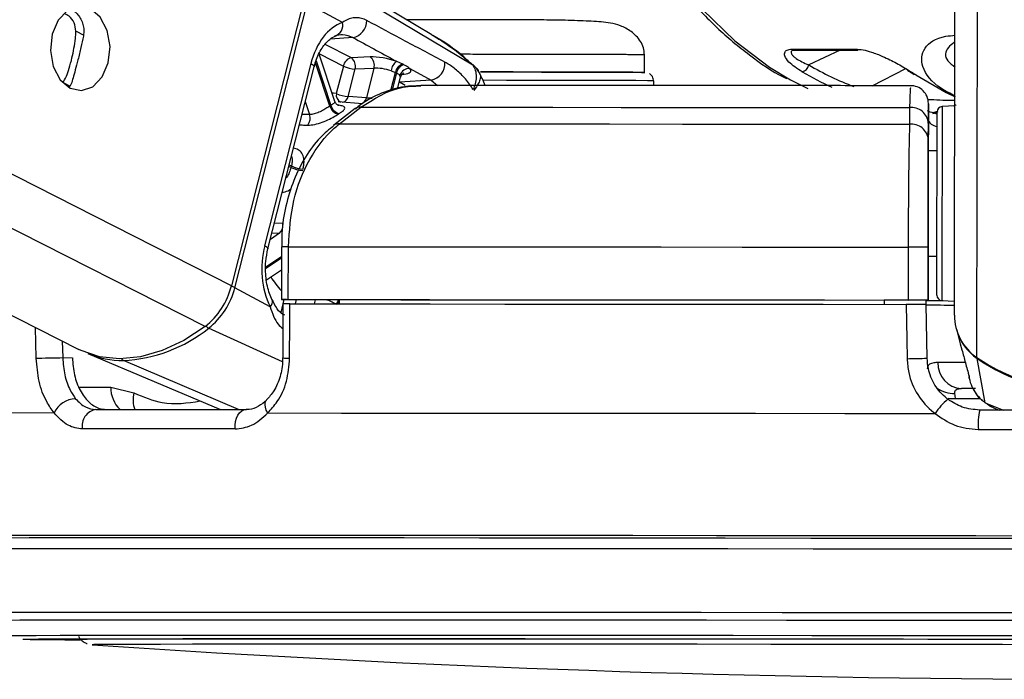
# Model space of a CAD drawing. Header units: millimetres. Extents: x 20 to 22981, y 40 to 19992.
# Tile 5 of 120: x 3929 to 4041, y 6405 to 6480. Entities that reach past the tile are written whole.
import ezdxf

# ---------------------------------------------------------------- set-up
doc = ezdxf.new("R2010")
doc.units = ezdxf.units.MM
doc.header["$LTSCALE"] = 2

msp = doc.modelspace()

# ---------------------------------------------------------------- linework, layer by layer
at = {"color": 7, "linetype": 'Continuous', "lineweight": 25}
for p, q in [((3601.16, 6612.47), (3935.31, 6442.67)), ((4034.91, 6446.56), (4035.12, 6603.46)), ((3975.48, 6478.42), (3958.04, 6488.88)), ((3980.12, 6474.99), (3960.65, 6486.62)), ((3960.89, 6482.22), (3952.68, 6449.9)), ((3953.07, 6449.68), (3961.29, 6482.01)), ((3965.3, 6479.85), (3961.29, 6482.01)), ((4016.54, 6476.81), (4023.67, 6476.81)), ((4016.8, 6476.7), (4016.83, 6476.7)), ((4016.82, 6476.71), (4023.95, 6476.71)), ((3964.46, 6470.84), (3962.66, 6476.24)), ((3968.46, 6475.92), (3966.32, 6475.83)), ((3999.65, 6474.17), (3999.65, 6476.16)), ((3961.73, 6475.17), (3956.46, 6454.46)), ((3956.83, 6454.1), (3962.09, 6474.8)), ((3965.41, 6474.89), (3964.61, 6471.76)), ((3965.95, 6471.42), (3966.74, 6474.55)), ((3966.74, 6474.55), (3968.89, 6474.64)), ((3968.89, 6474.64), (3968.03, 6471.26)), ((3970.84, 6474.36), (3971.33, 6474.17)), ((3972.17, 6475.1), (3971.48, 6475.42)), ((3972.98, 6474.6), (3975.38, 6473.29)), ((3971.58, 6472.31), (3971.91, 6473.61)), ((3975.38, 6473.29), (3971.79, 6473.04)), ((4000.72, 6472.68), (4000.7, 6473.22)), ((4030.53, 6473.89), (4033.95, 6471.87)), ((3968.03, 6471.26), (3965.95, 6471.42)), ((4033.95, 6471.87), (4034.97, 6471.4)), ((3966.77, 6470.04), (3964.32, 6468.15)), ((3967.6, 6470.6), (3964.82, 6470.81)), ((3964.96, 6468.32), (3967.41, 6470.21)), ((4029.8, 6470.16), (4029.8, 6468.27)), ((4031.94, 6470.42), (4031.94, 6468.81)), ((4034.94, 6470.35), (4033.51, 6470.28)), ((4031.94, 6468.81), (4031.93, 6465.25)), ((4032.95, 6469.73), (4032.45, 6469.57)), ((4032.45, 6469.57), (4032.94, 6469.57)), ((4031.93, 6466.51), (4031.94, 6468.41)), ((4032.93, 6465.25), (4031.93, 6465.25)), ((4031.93, 6465.25), (4031.93, 6465.25)), ((4031.92, 6459.36), (4031.91, 6448.26)), ((3958.37, 6454.33), (3958.36, 6448.33)), ((3958.37, 6454.33), (3958.37, 6454.33)), ((3959.15, 6448.34), (3959.16, 6454.34)), ((4029.65, 6454.28), (4029.64, 6448.28)), ((4031.91, 6448.27), (4031.92, 6454.27)), ((4031.92, 6453.25), (4031.91, 6448.23)), ((4031.91, 6448.24), (4031.92, 6453.25)), ((4031.92, 6453.25), (4032.92, 6453.25)), ((3956.66, 6450.58), (3958.36, 6451.71)), ((3957.08, 6447.52), (3953.07, 6449.68)), ((3958.53, 6447.83), (3958.51, 6441.7)), ((3964.94, 6448.32), (3958.95, 6448.33)), ((3964.94, 6448.33), (3964.95, 6447.83)), ((4026.91, 6448.28), (4026.91, 6448.26)), ((4026.91, 6448.28), (4026.91, 6447.78)), ((4031.91, 6448.26), (4026.91, 6448.26)), ((4026.91, 6448.26), (4026.91, 6447.78)), ((4031.7, 6447.76), (4031.69, 6448.26)), ((4031.69, 6448.24), (4031.91, 6448.24)), ((4031.8, 6441.67), (4031.7, 6447.77)), ((4031.91, 6448.27), (4031.91, 6448.26)), ((4031.91, 6448.24), (4031.91, 6448.23)), ((4033.48, 6448.22), (4034.91, 6448.14)), ((4035.13, 6444.97), (4035.56, 6443.29)), ((4035.57, 6443.29), (4035.76, 6442.61)), ((3936.35, 6442.2), (3951.42, 6435.83)), ((3933.49, 6441.73), (3934.59, 6441.72)), ((4038.4, 6436.6), (4037.49, 6441.63)), ((4036.47, 6439.92), (4036.49, 6439.86)), ((4036.55, 6439.52), (4036.65, 6439.15)), ((3938.97, 6438.36), (3941.6, 6437.72)), ((4035.03, 6437.08), (4034.96, 6437.67)), ((4037.3, 6438.22), (4035.7, 6438.22)), ((4038.63, 6436.49), (4039.04, 6436.18)), ((3936.84, 6409.08), (3936.87, 6409.08))]:
    msp.add_line(p, q, dxfattribs=at)
at = {"color": 8, "linetype": 'Continuous', "lineweight": 25}
for p, q in [((3949.68, 6445.26), (3620.64, 6612.47)), ((3952.68, 6449.9), (3632.75, 6612.47)), ((4037.47, 6441.74), (4037.67, 6587.84)), ((3935.92, 6478.37), (3934.99, 6478.85)), ((3966.5, 6478.13), (3963.93, 6477.95)), ((3966.32, 6475.83), (3963.34, 6477.34)), ((4021.9, 6476.71), (4018.34, 6475.01)), ((3962.3, 6475.47), (3963.99, 6470.4)), ((3962.68, 6476.27), (3965.41, 6474.89)), ((3963.87, 6470.33), (3962.23, 6475.24)), ((3980.08, 6475.03), (3980.12, 6474.99)), ((4025.54, 6472.65), (4029.37, 6474.6)), ((3970.8, 6472.09), (3971.33, 6474.17)), ((3971.45, 6474.11), (3970.95, 6472.13)), ((3972.1, 6473.94), (3972.31, 6473.96)), ((3975.38, 6473.29), (3976.11, 6472.69)), ((3934.31, 6472.59), (3933.5, 6473)), ((3971.76, 6473.04), (3971.79, 6473.04)), ((3971.79, 6473.04), (3971.77, 6473.06)), ((3961.08, 6470.84), (3961.57, 6469.38)), ((3961.57, 6469.38), (3960.72, 6469.39)), ((4032.44, 6469.49), (4033.04, 6469.71)), ((3959.45, 6463.35), (3959.21, 6463.47)), ((3959.26, 6463.64), (3959.5, 6463.52)), ((3958.53, 6456.98), (3957.57, 6457.02)), ((3958.14, 6455.87), (3957.11, 6455.18)), ((3957.29, 6455.91), (3958.14, 6455.87)), ((3956.6, 6452.05), (3958.37, 6453.23)), ((3958.37, 6453.03), (3956.6, 6451.85)), ((3958.66, 6448.33), (3958.29, 6446.86)), ((3959.95, 6447.84), (3960.08, 6448.33)), ((3962.2, 6448.32), (3962.08, 6447.83)), ((3930.49, 6441.66), (3930.41, 6445.16)), ((3958.48, 6441.26), (3950.09, 6445.07)), ((3933.45, 6443.61), (3933.49, 6441.73)), ((3953.47, 6435.83), (3940.39, 6441.41)), ((3935.35, 6438.37), (3938.97, 6438.36)), ((4035.03, 6437.08), (4037.83, 6437.07)), ((4038.4, 6436.6), (4040.48, 6435.76)), ((4039.08, 6436.26), (4038.4, 6436.6)), ((3948.19, 6421.51), (3947.08, 6421.51)), ((3949.4, 6421.51), (3948.19, 6421.51)), ((3928.97, 6409.71), (3928.97, 6409.72)), ((3936.84, 6409.08), (3936.84, 6409.08))]:
    msp.add_line(p, q, dxfattribs=at)
at = {"color": 8, "linetype": 'Continuous', "lineweight": 25, "flags": 128}
for points in [[(3991.29, 6518.19), (3992.04, 6512.47), (3993.32, 6506.44), (3995.08, 6500.65), (3997.28, 6495.18), (3999.9, 6490.09), (4002.91, 6485.45), (4006.27, 6481.32), (4009.94, 6477.74), (4013.87, 6474.77), (4016.27, 6473.33)], [(3961.73, 6475.17), (3961.89, 6475.07), (3962.01, 6474.98), (3962.08, 6474.89), (3962.09, 6474.81), (3962.09, 6474.8)], [(4000.7, 6473.22), (4000.64, 6473.22), (4000.01, 6473.22), (3998.68, 6473.23), (3996.7, 6473.24), (3994.13, 6473.24), (3991.08, 6473.25), (3987.65, 6473.26), (3983.97, 6473.26), (3981.29, 6473.27)], [(3972.45, 6472.67), (3972.25, 6472.79), (3971.79, 6473.04)], [(3964.61, 6471.76), (3964.29, 6471.8), (3964.14, 6471.81)], [(4033.51, 6470.28), (4033.51, 6470.26), (4033.51, 6469.73), (4033.5, 6468.49), (4033.5, 6466.61), (4033.5, 6464.24), (4033.5, 6461.52)], [(4032.94, 6469.41), (4032.92, 6469.42), (4032.73, 6469.49)], [(4033.5, 6461.52), (4033.49, 6458.65), (4033.49, 6455.82), (4033.48, 6453.22), (4033.48, 6451.04), (4033.48, 6449.41), (4033.48, 6448.45), (4033.48, 6448.22)], [(3956.46, 6454.46), (3956.63, 6454.36), (3956.75, 6454.27), (3956.81, 6454.18), (3956.83, 6454.11), (3956.83, 6454.09)], [(3957.08, 6447.52), (3957.23, 6447.7), (3957.32, 6447.88), (3957.37, 6448.04), (3957.36, 6448.18), (3957.34, 6448.26)], [(4036.09, 6441.16), (4034.99, 6441.16), (4033.89, 6441.17), (4033.01, 6441.17)], [(4037.51, 6441.71), (4037.49, 6441.66), (4037.49, 6441.63)], [(3956.83, 6435.44), (3956.65, 6435.76), (3956.54, 6436.08), (3956.5, 6436.37), (3956.52, 6436.62), (3956.61, 6436.82), (3956.68, 6436.91)], [(4034.2, 6437.13), (4034.42, 6437.09), (4035.03, 6437.08)], [(3919.33, 6412.72), (3919.46, 6412.73), (3920.27, 6412.74), (3921.78, 6412.75), (3923.98, 6412.76), (3926.88, 6412.77), (3930.45, 6412.78), (3934.67, 6412.78), (3939.52, 6412.79), (3944.97, 6412.79), (3950.99, 6412.79), (3957.56, 6412.79)], [(3957.56, 6412.79), (3964.63, 6412.79), (3972.16, 6412.79), (3980.12, 6412.79), (3988.46, 6412.78), (3997.14, 6412.78), (4006.1, 6412.77), (4015.3, 6412.76), (4024.69, 6412.75), (4034.22, 6412.74), (4043.83, 6412.73)], [(3921.16, 6411.85), (3921.3, 6411.86), (3922.09, 6411.87), (3923.58, 6411.88), (3925.75, 6411.89), (3928.61, 6411.9), (3932.13, 6411.9), (3936.29, 6411.91), (3941.07, 6411.91), (3946.44, 6411.92), (3952.38, 6411.92), (3958.86, 6411.92)], [(3958.86, 6411.92), (3965.83, 6411.92), (3973.25, 6411.92), (3981.1, 6411.91), (3989.32, 6411.91), (3997.88, 6411.9), (4006.71, 6411.9), (4015.79, 6411.89), (4025.04, 6411.88), (4034.44, 6411.87), (4043.92, 6411.86)], [(3926.49, 6410.11), (3926.54, 6410.12), (3927.15, 6410.13), (3928.47, 6410.14), (3930.49, 6410.15), (3933.19, 6410.16), (3936.56, 6410.16), (3940.58, 6410.17), (3945.22, 6410.17), (3950.46, 6410.18), (3956.27, 6410.18), (3962.62, 6410.18)], [(3962.62, 6410.18), (3969.47, 6410.18), (3976.78, 6410.18), (3984.5, 6410.17), (3992.6, 6410.17), (4001.03, 6410.16), (4009.74, 6410.16), (4018.68, 6410.15), (4027.8, 6410.14), (4037.04, 6410.13), (4046.36, 6410.12)]]:
    msp.add_lwpolyline(points, dxfattribs=at)
at = {"color": 7, "linetype": 'Continuous', "lineweight": 25, "flags": 128}
for points in [[(3936.64, 6481.4), (3935.33, 6481.67), (3934.04, 6481.22), (3932.98, 6480.11), (3932.29, 6478.5), (3932.1, 6476.65), (3932.42, 6474.83), (3933.21, 6473.33), (3934.34, 6472.36), (3935.65, 6472.09), (3936.93, 6472.54), (3938, 6473.65), (3938.68, 6475.26), (3938.88, 6477.11), (3938.56, 6478.93), (3937.77, 6480.43), (3936.64, 6481.4)], [(3972.29, 6475.04), (3972.26, 6475.06), (3972.17, 6475.1)], [(3971.33, 6474.17), (3971.42, 6474.12), (3971.45, 6474.11)], [(3981, 6474.22), (3984.36, 6474.21), (3987.94, 6474.2), (3991.23, 6474.2), (3994.12, 6474.19), (3996.49, 6474.18), (3998.25, 6474.18), (3999.33, 6474.17), (3999.7, 6474.16)], [(3999.56, 6474.17), (3999.35, 6474.17), (3998.34, 6474.18), (3996.64, 6474.18), (3994.34, 6474.19), (3991.5, 6474.2), (3988.25, 6474.2), (3984.71, 6474.21), (3981.01, 6474.22), (3981.01, 6474.22)], [(4016.27, 6473.33), (4018, 6472.45), (4018.24, 6472.34)], [(4030.53, 6473.89), (4030.42, 6473.91), (4030.34, 6473.94)], [(3967.41, 6470.21), (3974.41, 6470.21), (3981.69, 6470.2), (3989.23, 6470.2), (3997, 6470.19), (4004.98, 6470.18), (4013.12, 6470.18), (4021.41, 6470.17), (4029.8, 6470.16)], [(4032.93, 6461.4), (4032.93, 6463.97), (4032.93, 6466.21), (4032.94, 6467.98), (4032.94, 6469.16), (4032.94, 6469.66), (4032.94, 6469.68)], [(3964.96, 6468.32), (3972.22, 6468.32), (3979.78, 6468.31), (3987.61, 6468.31), (3995.69, 6468.3), (4003.98, 6468.29), (4012.45, 6468.29), (4021.07, 6468.28), (4029.8, 6468.27)], [(4032.93, 6465.25), (4032.93, 6465.57), (4032.93, 6465.85)], [(4031.93, 6465.25), (4031.93, 6465.14), (4031.93, 6464.81), (4031.93, 6464.26), (4031.93, 6463.53), (4031.93, 6462.64), (4031.93, 6461.63), (4031.93, 6460.52), (4031.92, 6459.36)], [(4032.91, 6448.82), (4032.91, 6449.04), (4032.91, 6449.94), (4032.91, 6451.48), (4032.92, 6453.55), (4032.92, 6456.01), (4032.92, 6458.68), (4032.93, 6461.4)], [(3959.16, 6454.34), (3967.02, 6454.33), (3975.22, 6454.33), (3983.73, 6454.32), (3992.51, 6454.32), (4001.54, 6454.31), (4010.76, 6454.3), (4020.14, 6454.29), (4029.65, 6454.28)], [(4032.91, 6452.65), (4032.92, 6452.79), (4032.92, 6453.25)], [(3958.95, 6448.33), (3958.68, 6448.33), (3958.49, 6448.33), (3958.38, 6448.33), (3958.36, 6448.33), (3958.44, 6448.34), (3958.6, 6448.34), (3958.84, 6448.34), (3959.15, 6448.34)], [(3959.15, 6448.34), (3967.01, 6448.33), (3975.21, 6448.33), (3983.72, 6448.32), (3992.51, 6448.32), (4001.53, 6448.31), (4010.75, 6448.3), (4020.13, 6448.29), (4029.64, 6448.28)], [(3959.3, 6441.66), (3959.31, 6445.66), (3959.32, 6447.84)], [(3959.32, 6447.84), (3967.14, 6447.83), (3975.3, 6447.83), (3983.77, 6447.82), (3992.51, 6447.82), (4001.48, 6447.81), (4010.64, 6447.8), (4019.97, 6447.79), (4029.42, 6447.78)], [(3964.94, 6448.33), (3971.94, 6448.32), (3979.2, 6448.32), (3986.7, 6448.31), (3994.42, 6448.31), (4002.33, 6448.3), (4010.4, 6448.29), (4018.6, 6448.29), (4026.91, 6448.28)], [(4029.42, 6447.78), (4029.49, 6443.78), (4029.53, 6441.61)], [(4031.69, 6448.21), (4032.21, 6448.21), (4033.61, 6448.21)], [(3949.68, 6445.26), (3947.27, 6443.68), (3944.8, 6442.53), (3942.35, 6441.83), (3939.96, 6441.59), (3937.69, 6441.83), (3935.59, 6442.53), (3935.31, 6442.67)], [(3930.49, 6441.66), (3930.78, 6441.67), (3931.13, 6441.68), (3931.52, 6441.69), (3931.94, 6441.69), (3932.37, 6441.7), (3932.78, 6441.71), (3933.16, 6441.72), (3933.49, 6441.73)], [(3932.53, 6435.44), (3926.36, 6435.43), (3920.78, 6435.43), (3915.82, 6435.42), (3911.51, 6435.42), (3907.87, 6435.41), (3904.91, 6435.4), (3902.65, 6435.39), (3901.1, 6435.38)], [(3937.26, 6435.83), (3939.24, 6435.83), (3941.27, 6435.83), (3943.35, 6435.83), (3945.47, 6435.83), (3947.63, 6435.83), (3949.84, 6435.83), (3952.09, 6435.83), (3954.38, 6435.83)], [(3953.09, 6433.62), (3953.09, 6434.04), (3953.14, 6434.45), (3953.25, 6434.83), (3953.41, 6435.17), (3953.61, 6435.45), (3953.85, 6435.66), (3954.11, 6435.79), (3954.38, 6435.83)], [(3956.83, 6435.44), (3965.19, 6435.43), (3973.97, 6435.43), (3983.11, 6435.42), (3992.57, 6435.42), (4002.31, 6435.41), (4012.28, 6435.4), (4022.43, 6435.39), (4032.71, 6435.38)], [(4062, 6435.73), (4058.97, 6435.74), (4055.95, 6435.74), (4052.92, 6435.75), (4049.89, 6435.75), (4046.86, 6435.76), (4043.84, 6435.76), (4040.81, 6435.76), (4037.79, 6435.77)], [(3953.09, 6433.62), (3950.77, 6433.62), (3948.49, 6433.62), (3946.25, 6433.62), (3944.06, 6433.62), (3941.91, 6433.62), (3939.81, 6433.62), (3937.75, 6433.62), (3935.74, 6433.62)], [(4037.62, 6433.55), (4040.68, 6433.55), (4043.75, 6433.55), (4046.82, 6433.54), (4049.89, 6433.54), (4052.96, 6433.53), (4056.03, 6433.53), (4059.09, 6433.53), (4062.16, 6433.52)], [(3947.08, 6421.51), (3941.34, 6421.51), (3935.02, 6421.51), (3929.27, 6421.51), (3924.1, 6421.5), (3919.54, 6421.5), (3915.62, 6421.49), (3912.35, 6421.48), (3909.75, 6421.47), (3907.84, 6421.46), (3906.61, 6421.45), (3906.09, 6421.44), (3906.26, 6421.42), (3907.14, 6421.41), (3907.3, 6421.41)], [(3948.68, 6421.23), (3941.8, 6421.22), (3935.45, 6421.22), (3929.67, 6421.22), (3924.49, 6421.21), (3919.94, 6421.21), (3916.03, 6421.2), (3912.79, 6421.19), (3910.23, 6421.18), (3908.37, 6421.17), (3907.22, 6421.16), (3906.77, 6421.15), (3907.04, 6421.13), (3907.75, 6421.12)], [(3948.81, 6421.22), (3941.93, 6421.22), (3935.59, 6421.22), (3929.82, 6421.22), (3924.65, 6421.21), (3920.1, 6421.21), (3916.2, 6421.2), (3912.96, 6421.19), (3910.41, 6421.18), (3908.55, 6421.17), (3907.4, 6421.16), (3906.95, 6421.15), (3907.22, 6421.13), (3907.77, 6421.12)], [(4048.61, 6421.15), (4038.52, 6421.16), (4028.48, 6421.17), (4018.56, 6421.18), (4008.78, 6421.19), (3999.22, 6421.2), (3989.9, 6421.21), (3980.89, 6421.21), (3972.21, 6421.22), (3963.93, 6421.22), (3956.07, 6421.22), (3948.68, 6421.23)], [(4048.61, 6421.15), (4038.53, 6421.16), (4028.51, 6421.17), (4018.6, 6421.18), (4008.84, 6421.19), (3999.28, 6421.2), (3989.98, 6421.21), (3980.97, 6421.21), (3972.31, 6421.22), (3964.04, 6421.22), (3956.19, 6421.22), (3948.81, 6421.22)], [(4047.36, 6421.44), (4037.34, 6421.45), (4027.38, 6421.46), (4017.52, 6421.47), (4007.83, 6421.48), (3998.34, 6421.49), (3989.1, 6421.5), (3980.15, 6421.5), (3971.55, 6421.51), (3963.33, 6421.51), (3955.53, 6421.51), (3949.4, 6421.51)], [(3908.03, 6419.97), (3908.03, 6419.97), (3908.47, 6419.98), (3909.62, 6419.99), (3911.46, 6420), (3914, 6420.01), (3917.21, 6420.02), (3921.08, 6420.03), (3925.6, 6420.03), (3930.73, 6420.04), (3936.46, 6420.04), (3942.75, 6420.04), (3949.57, 6420.04)], [(3949.57, 6420.04), (3956.9, 6420.04), (3964.68, 6420.04), (3972.9, 6420.04), (3981.49, 6420.03), (3990.43, 6420.03), (3999.66, 6420.02), (4009.15, 6420.01), (4018.83, 6420), (4028.67, 6419.99), (4038.62, 6419.98), (4048.62, 6419.97)], [(3928.97, 6409.72), (3928.98, 6409.72), (3929.51, 6409.73), (3930.75, 6409.74), (3932.69, 6409.75), (3935.31, 6409.76), (3938.61, 6409.77), (3942.56, 6409.77), (3947.14, 6409.78), (3952.32, 6409.78), (3958.07, 6409.78), (3964.37, 6409.78)], [(3934.86, 6409.71), (3934.86, 6409.71), (3935.21, 6409.72), (3936.27, 6409.73), (3938.03, 6409.74), (3940.49, 6409.75), (3943.61, 6409.76), (3947.39, 6409.76), (3951.8, 6409.77), (3956.82, 6409.77), (3962.41, 6409.77), (3968.54, 6409.77)], [(3964.37, 6409.78), (3971.16, 6409.78), (3978.42, 6409.78), (3986.1, 6409.78), (3994.15, 6409.77), (4002.52, 6409.77), (4011.18, 6409.76), (4020.06, 6409.75), (4029.12, 6409.74), (4038.3, 6409.73), (4047.54, 6409.72)], [(3968.54, 6409.77), (3975.17, 6409.77), (3982.26, 6409.77), (3989.77, 6409.77), (3997.65, 6409.76), (4005.85, 6409.76), (4014.32, 6409.75), (4023.01, 6409.74), (4031.87, 6409.73), (4040.83, 6409.72)], [(4049.36, 6409.08), (4040.38, 6409.09), (4031.46, 6409.1), (4022.66, 6409.11), (4014.03, 6409.12), (4005.63, 6409.13), (3997.51, 6409.13), (3989.72, 6409.14), (3982.3, 6409.14), (3975.32, 6409.14), (3968.81, 6409.14), (3962.8, 6409.14), (3957.35, 6409.14), (3952.49, 6409.14), (3948.24, 6409.13), (3944.63, 6409.12), (3941.69, 6409.12), (3939.43, 6409.11), (3937.87, 6409.1), (3937.02, 6409.09), (3936.84, 6409.08)]]:
    msp.add_lwpolyline(points, dxfattribs=at)
at = {"color": 7, "linetype": 'Continuous', "lineweight": 25}
for centre, radius, start, end in [((3966.13, 6480.03), 1.94, 280.8497, 1.336), ((3964.15, 6479.49), 1.2, 283.6721, 17.4452), ((4023.96, 6477.15), 0.444, 230.0489, 269.1431), ((3966.57, 6474.67), 1.19, 102.5759, 169.3404), ((3965.58, 6474.87), 1.21, 344.4892, 52.3748), ((3967.73, 6474.96), 1.21, 344.4892, 52.3748), ((3966.93, 6478.09), 3.55, 244.6167, 266.9854), ((3972.4, 6474.14), 1.58, 125.8352, 171.7826), ((3972.53, 6473.93), 1.23, 107.0071, 168.7804), ((3972.65, 6473.87), 1.23, 107.2064, 168.7577), ((3972.88, 6473.53), 1.07, 84.6547, 164.9483), ((3975.02, 6475.19), 1.94, 280.8664, 4.0207), ((4017.34, 6475.22), 1.02, 282.9149, 348.0828), ((4029.71, 6474.76), 0.367, 237.7779, 270.7428), ((4029.94, 6470.65), 2, 359.8719, 91.2784), ((3966.13, 6474.97), 3.55, 244.6167, 266.9854), ((3968.29, 6463.82), 7.86, 123.1708, 124.2002), ((3965.1, 6470.68), 1.28, 196.1755, 258.4545), ((3965.21, 6470.74), 1.27, 195.363, 258.2982), ((3967.3, 6469.32), 0.898, 82.7662, 126.343), ((4030.03, 6468.26), 1.91, 4.2256, 97.0641), ((4033.54, 6469.68), 0.6, 92.923, 179.923), ((3960.28, 6468.97), 1.36, 324.035, 17.3968), ((3968.9, 6463.46), 7.22, 123.1708, 124.2002), ((4030.03, 6466.37), 1.91, 4.2217, 96.9779), ((3974.83, 6459.53), 15.84, 165.4215, 166.0666), ((3960.97, 6466.64), 3.62, 245.1516, 267.0567), ((3961.02, 6466.65), 3.48, 244.0828, 266.9137), ((3957.34, 6456.78), 1.21, 311.5598, 9.5817), ((4029.67, 6014.56), 439.72, 89.7078, 90.0036), ((3944.41, 6451.95), 8.52, 308.2171, 346.0202), ((3944.85, 6451.73), 8.47, 308.2171, 346.0202), ((4033.51, 6448.82), 0.6, 179.923, 266.923), ((4029.67, 6008.56), 439.72, 89.7078, 90.0036), ((4035.13, 6827), 379.29, 269.4813, 269.971), ((4033.59, 6588.52), 140.3, 269.3154, 269.9401), ((4040.74, 6446.57), 5.84, 180.1157, 235.9061), ((3939.69, 6457.95), 16.55, 272.4259, 308.9509), ((4040.77, 6446.46), 5.84, 194.776, 235.8041), ((3940.31, 6451.69), 10.28, 247.3575, 270.4143), ((4029.46, 6484.28), 42.67, 270.0904, 273.1419), ((4035.86, 6441.07), 2.85, 178.0045, 266.8794), ((4049.92, 6460.03), 22.13, 235.7557, 304.0903), ((4049.91, 6459.85), 22.05, 235.7265, 269.9731), ((3935.07, 6434.27), 2.79, 92.2663, 155.2854), ((4038.54, 6431.64), 6.92, 129.3072, 147.359), ((3937.57, 6433.99), 1.87, 99.5422, 191.5083), ((4044.7, 6434.14), 7.1, 166.7202, 184.7063), ((3935.54, 6774.77), 365.12, 268.9702, 269.9977), ((3936.26, 6873.35), 463.7, 269.1042, 269.8832), ((4052.13, 8098.71), 1693.56, 266.09752, 273.74842)]:
    msp.add_arc(centre, radius, start, end, dxfattribs=at)
at = {"color": 8, "linetype": 'Continuous', "lineweight": 25}
for centre, radius, start, end in [((4016.83, 6477.16), 0.447, 230.2003, 268.9917), ((3965.48, 6471.59), 0.885, 168.701, 244.5884), ((3965.1, 6471.59), 0.864, 287.4359, 348.626), ((3967.17, 6471.44), 0.874, 289.36, 348.4588), ((3964.85, 6467.43), 0.895, 82.8573, 127.3021), ((3958.89, 6360.21), 94.12, 89.8378, 90.3187), ((3966.45, 6456.8), 11, 212.3726, 222.7131), ((3952.21, 6447.96), 1.93, 63.4106, 76.5169), ((3966.07, 6447.43), 1.49, 143.511, 164.3116), ((3966.19, 6447.39), 1.49, 147.7128, 162.7885), ((3950.54, 6445.93), 0.966, 218.2204, 242.7813), ((3940.58, 6441.81), 0.448, 209.6041, 245.0095), ((3959.13, 6446.36), 4.7, 262.4783, 272.1399), ((3942.26, 6438.24), 3.29, 177.7686, 226.8793), ((3944.46, 6436.92), 2.97, 164.3764, 201.5184), ((4034.8, 6440.8), 3.14, 233.8113, 272.8807)]:
    msp.add_arc(centre, radius, start, end, dxfattribs=at)
at = {"color": 7, "linetype": 'Continuous', "lineweight": 25}
for centre, major_axis, ratio, start_param, end_param in [((3966.36, 6472.67), (0.17, 7.38), 0.672041, 0.250533, 1.241199), ((3970.22, 6474.96), (2.74, -0.59), 0.275805, 1.154069, 2.323762), ((3970.02, 6474.02), (1.77, -0.34), 0.295802, 1.146891, 2.316584), ((3970.34, 6474.9), (2.74, -0.59), 0.275805, 5.570075, 6.621048), ((4045.33, 6525.57), (-0.45, 56), 0.695649, 2.717805, 2.740465), ((3961.1, 6451.97), (0.17, 7.38), 0.672041, 1.241199, 2.231865)]:
    msp.add_ellipse(centre, major_axis=major_axis, ratio=ratio, start_param=start_param, end_param=end_param, dxfattribs=at)
at = {"color": 8, "linetype": 'Continuous', "lineweight": 25}
for centre, major_axis, ratio, start_param, end_param in [((4032.43, 6525.61), (-5.05, 55.08), 0.732786, 2.66342, 2.794826), ((3970.14, 6473.96), (1.77, -0.34), 0.295802, 6.265596, 6.61387), ((4031.89, 6525.57), (-5.04, 55.88), 0.732463, 2.664481, 2.750977)]:
    msp.add_ellipse(centre, major_axis=major_axis, ratio=ratio, start_param=start_param, end_param=end_param, dxfattribs=at)
at = {"color": 7, "linetype": 'Continuous', "lineweight": 25}
for points, knots in [([(3990.72, 6518.3), (3990.91, 6516.52), (3991.32, 6512.78), (3992.49, 6507.23), (3994.09, 6501.7), (3996.11, 6496.43), (3998.53, 6491.49), (4001.31, 6486.93), (4004.43, 6482.82), (4007.85, 6479.17), (4011.56, 6476.11), (4014.24, 6474.21), (4015.71, 6473.52), (4015.83, 6473.46)], [0, 0, 0, 0, 0.0904983, 0.1906151, 0.2907664, 0.3909575, 0.4911876, 0.5914456, 0.6916935, 0.7918782, 0.8919227, 0.9917318, 1, 1, 1, 1]), ([(3934.43, 6481.35), (3934.51, 6481.31), (3934.77, 6481.18), (3935.14, 6480.84), (3935.51, 6480.35), (3935.77, 6479.78), (3935.9, 6479.16), (3935.9, 6478.65), (3935.85, 6478.36), (3935.84, 6478.29)], [0, 0, 0, 0, 0.084211, 0.258334, 0.429079, 0.605155, 0.769021, 0.938365, 1, 1, 1, 1]), ([(3934.99, 6478.85), (3934.95, 6479.17), (3934.86, 6479.83), (3934.33, 6480.55), (3933.86, 6480.75), (3933.67, 6480.84)], [0, 0, 0, 0, 0.375657, 0.750827, 1, 1, 1, 1]), ([(3968.07, 6480.07), (3967.87, 6480.16), (3967.48, 6480.34), (3966.97, 6480.4), (3966.45, 6480.36), (3965.92, 6480.21), (3965.51, 6479.97), (3965.3, 6479.85)], [0, 0, 0, 0, 0.205784, 0.418257, 0.553993, 0.774326, 1, 1, 1, 1]), ([(3976.95, 6475.33), (3975.45, 6476.13), (3972.49, 6477.7), (3969.53, 6479.29), (3968.07, 6480.07)], [0, 0, 0, 0, 0.506743, 1, 1, 1, 1]), ([(3999.65, 6476.16), (3999.63, 6476.43), (3999.58, 6476.98), (3999.22, 6477.71), (3998.72, 6478.33), (3997.94, 6478.99), (3996.86, 6479.53), (3995.38, 6479.89), (3993.84, 6479.97), (3991.13, 6480.09), (3988.31, 6480.13), (3985.41, 6480.13), (3982.39, 6480.14), (3979.34, 6480.14), (3976.4, 6480.15), (3974.1, 6480.15), (3972.95, 6480.15), (3972.6, 6480.15)], [0, 0, 0, 0, 0.022914, 0.046541, 0.071226, 0.096786, 0.149354, 0.204944, 0.323096, 0.429975, 0.527054, 0.616976, 0.704721, 0.791291, 0.876678, 0.961805, 1, 1, 1, 1]), ([(3933.5, 6473), (3933.64, 6473.21), (3933.89, 6473.6), (3934.24, 6474.62), (3934.55, 6475.75), (3934.79, 6476.93), (3934.95, 6477.97), (3934.98, 6478.57), (3934.99, 6478.85)], [0, 0, 0, 0, 0.204636, 0.3763353, 0.5488341, 0.7033628, 0.8642848, 1, 1, 1, 1]), ([(3935.84, 6478.29), (3935.75, 6477.87), (3935.58, 6477.02), (3935.25, 6475.64), (3934.93, 6474.43), (3934.67, 6473.5), (3934.53, 6473.08), (3934.47, 6472.87)], [0, 0, 0, 0, 0.222076, 0.445772, 0.640142, 0.821651, 1, 1, 1, 1]), ([(3962.09, 6474.8), (3962.17, 6475.09), (3962.42, 6475.95), (3963.06, 6477.14), (3963.91, 6478.03), (3964.43, 6478.27), (3964.65, 6478.37)], [0, 0, 0, 0, 0.156397, 0.463095, 0.767227, 1, 1, 1, 1]), ([(3964.44, 6478.33), (3964.74, 6478.41), (3965.43, 6478.6), (3966.11, 6478.3), (3966.5, 6478.13)], [0, 0, 0, 0, 0.429774, 1, 1, 1, 1]), ([(3966.5, 6478.13), (3968.09, 6477.26), (3969.75, 6476.36), (3971.41, 6475.45), (3971.48, 6475.42)], [0, 0, 0, 0, 0.961066, 1, 1, 1, 1]), ([(3980.12, 6474.99), (3979.58, 6475.45), (3978.51, 6476.38), (3976.95, 6477.52), (3975.91, 6478.14), (3975.47, 6478.4)], [0, 0, 0, 0, 0.368307, 0.738561, 1, 1, 1, 1]), ([(3980.09, 6475.04), (3979.76, 6475.34), (3978.38, 6476.6), (3976.82, 6477.7), (3975.55, 6478.38), (3975.53, 6478.39)], [0, 0, 0, 0, 0.236198, 0.992798, 1, 1, 1, 1]), ([(4017.57, 6474.23), (4017.02, 6474.6), (4016.1, 6475.2), (4015.56, 6476), (4015.57, 6476.49), (4015.91, 6476.77), (4016.34, 6476.8), (4016.54, 6476.81)], [0, 0, 0, 0, 0.343371, 0.565902, 0.738595, 0.878696, 1, 1, 1, 1]), ([(4016.51, 6476.68), (4016.5, 6476.68), (4016.48, 6476.65), (4016.57, 6476.71), (4016.74, 6476.7), (4016.8, 6476.7)], [0, 0, 0, 0, 0.070894, 0.688711, 1, 1, 1, 1]), ([(4023.67, 6476.81), (4023.94, 6476.8), (4024.48, 6476.76), (4025.56, 6476.46), (4026.9, 6475.94), (4028.4, 6475.19), (4029.27, 6474.67), (4029.72, 6474.39)], [0, 0, 0, 0, 0.142347, 0.284676, 0.473251, 0.728841, 1, 1, 1, 1]), ([(3972.98, 6474.6), (3972.93, 6474.64), (3972.75, 6474.79), (3972.48, 6474.93), (3972.29, 6475.04)], [0, 0, 0, 0, 0.2743904, 1, 1, 1, 1]), ([(3980.18, 6472.18), (3980.11, 6472.3), (3979.78, 6472.84), (3979.06, 6473.73), (3978.19, 6474.52), (3977.47, 6475.03), (3977.13, 6475.23), (3976.95, 6475.33)], [0, 0, 0, 0, 0.082088, 0.387541, 0.701255, 0.85006, 1, 1, 1, 1]), ([(3980.12, 6474.99), (3980.23, 6474.8), (3980.46, 6474.42), (3980.54, 6473.67), (3980.44, 6472.91), (3980.26, 6472.41), (3980.18, 6472.18)], [0, 0, 0, 0, 0.261822, 0.541742, 0.790389, 1, 1, 1, 1]), ([(3980.91, 6474.08), (3980.91, 6474.08), (3980.91, 6474.08), (3980.91, 6474.08), (3980.79, 6474.29), (3980.61, 6474.52), (3980.4, 6474.79), (3980.28, 6474.94), (3980.19, 6475.02), (3980.13, 6475.08)], [0, 0, 0, 0, 0.000094, 0.000197, 0.00044, 0.549996, 0.670944, 0.788986, 1, 1, 1, 1]), ([(3981.52, 6472.69), (3981.32, 6473.18), (3981.05, 6473.83), (3980.72, 6474.44), (3980.63, 6474.6)], [0, 0, 0, 0, 0.739826, 1, 1, 1, 1]), ([(4029.52, 6474.45), (4029.59, 6474.41), (4029.86, 6474.23), (4030.13, 6474.07), (4030.34, 6473.94)], [0, 0, 0, 0, 0.249992, 1, 1, 1, 1]), ([(3971.45, 6474.11), (3971.57, 6474.04), (3971.74, 6473.94), (3971.82, 6473.84), (3971.85, 6473.81)], [0, 0, 0, 0, 0.718824, 1, 1, 1, 1]), ([(3971.93, 6473.61), (3971.94, 6473.67), (3971.98, 6473.85), (3972.15, 6474.01), (3972.25, 6474.06), (3972.23, 6474.06), (3972.23, 6474.06)], [0, 0, 0, 0, 0.234941, 0.606396, 0.924095, 1, 1, 1, 1]), ([(4000.68, 6473.29), (4000.66, 6473.38), (4000.64, 6473.57), (4000.48, 6473.79), (4000.34, 6473.94), (4000.25, 6473.99), (4000.23, 6474.01)], [0, 0, 0, 0, 0.308968, 0.636645, 0.910896, 1, 1, 1, 1]), ([(3934.47, 6472.87), (3934.42, 6472.76), (3934.37, 6472.62), (3934.25, 6472.52), (3934.23, 6472.5)], [0, 0, 0, 0, 0.80734, 1, 1, 1, 1]), ([(3974.19, 6472.62), (3973.58, 6472.62), (3972.07, 6472.62), (3969.75, 6471.85), (3967.89, 6470.94), (3966.97, 6470.16), (3966.79, 6470)], [0, 0, 0, 0, 0.234404, 0.574125, 0.912672, 1, 1, 1, 1]), ([(3967.41, 6470.21), (3968.89, 6471.15), (3971.08, 6472.54), (3973.45, 6472.61), (3974.23, 6472.64)], [0, 0, 0, 0, 0.6733057, 1, 1, 1, 1]), ([(4029.94, 6472.65), (4028.93, 6472.65), (4024.95, 6472.65), (4018.07, 6472.66), (4009.41, 6472.67), (4000.95, 6472.68), (3992.73, 6472.68), (3984.79, 6472.69), (3978.65, 6472.69), (3975.22, 6472.69), (3974.22, 6472.69)], [0, 0, 0, 0, 0.0505776, 0.1986805, 0.3468064, 0.4949342, 0.6430647, 0.7911986, 0.9393371, 1, 1, 1, 1]), ([(3963.87, 6470.33), (3963.73, 6470.23), (3963.45, 6470.05), (3962.91, 6469.75), (3962.36, 6469.5), (3961.9, 6469.38), (3961.66, 6469.38), (3961.57, 6469.38)], [0, 0, 0, 0, 0.2198592, 0.4403428, 0.6631396, 0.8854902, 1, 1, 1, 1]), ([(3964.86, 6470.38), (3964.87, 6470.38), (3964.88, 6470.37), (3964.8, 6470.4), (3964.64, 6470.53), (3964.48, 6470.71), (3964.47, 6470.84), (3964.47, 6470.84)], [0, 0, 0, 0, 0.069904, 0.319543, 0.599846, 0.979972, 1, 1, 1, 1]), ([(3964.95, 6469.5), (3965.05, 6469.56), (3965.32, 6469.75), (3965.58, 6470), (3965.6, 6470.22), (3965.34, 6470.37), (3964.96, 6470.41), (3964.77, 6470.44)], [0, 0, 0, 0, 0.116734, 0.333017, 0.551924, 0.773865, 1, 1, 1, 1]), ([(4031.94, 6468.41), (4031.94, 6469.2), (4031.94, 6470.85), (4031.94, 6470.57), (4031.94, 6470.42)], [0, 0, 0, 0, 0.484204, 1, 1, 1, 1]), ([(4035.1, 6470.46), (4035.08, 6470.45), (4034.97, 6470.4), (4034.85, 6470.37), (4034.76, 6470.34)], [0, 0, 0, 0, 0.2288755, 1, 1, 1, 1]), ([(3961.38, 6468.17), (3961.5, 6468.17), (3961.87, 6468.18), (3962.57, 6468.33), (3963.42, 6468.64), (3964.23, 6469.04), (3964.64, 6469.3), (3964.84, 6469.43)], [0, 0, 0, 0, 0.119584, 0.349288, 0.573021, 0.788436, 1, 1, 1, 1]), ([(4032.73, 6469.49), (4032.69, 6469.5), (4032.27, 6469.6), (4032.04, 6469.7), (4031.83, 6469.78)], [0, 0, 0, 0, 0.111939, 1, 1, 1, 1]), ([(3964.34, 6468.11), (3963.8, 6467.67), (3962.59, 6466.69), (3961.04, 6464.57), (3959.71, 6461.94), (3958.82, 6458.99), (3958.38, 6456.41), (3958.41, 6454.84), (3958.42, 6454.33)], [0, 0, 0, 0, 0.147971, 0.335752, 0.526882, 0.717771, 0.908409, 1, 1, 1, 1]), ([(3959.16, 6454.34), (3959.28, 6456.12), (3959.53, 6459.69), (3961.44, 6464.44), (3963.48, 6467.1), (3964.76, 6468.15), (3964.96, 6468.32)], [0, 0, 0, 0, 0.31366, 0.627146, 0.941618, 1, 1, 1, 1]), ([(4029.8, 6468.27), (4029.77, 6467.24), (4029.72, 6465.2), (4029.67, 6460.47), (4029.65, 6456.64), (4029.65, 6454.56), (4029.65, 6454.28)], [0, 0, 0, 0, 0.317078, 0.634488, 0.949899, 1, 1, 1, 1]), ([(4031.92, 6454.27), (4031.92, 6454.52), (4031.92, 6456.34), (4031.92, 6459.69), (4031.93, 6463.83), (4031.93, 6465.62), (4031.93, 6466.51)], [0, 0, 0, 0, 0.050069, 0.365309, 0.6827, 1, 1, 1, 1]), ([(3960.83, 6463.18), (3960.86, 6463.32), (3960.95, 6463.75), (3960.95, 6464.4), (3960.73, 6465), (3960.31, 6465.41), (3959.89, 6465.49), (3959.68, 6465.54)], [0, 0, 0, 0, 0.116734, 0.333017, 0.551924, 0.773865, 1, 1, 1, 1]), ([(3957.33, 6448.26), (3957.22, 6448.51), (3956.89, 6449.25), (3956.56, 6450.76), (3956.52, 6452.55), (3956.73, 6453.63), (3956.83, 6454.1)], [0, 0, 0, 0, 0.152667, 0.457015, 0.763395, 1, 1, 1, 1]), ([(3958.77, 6446.54), (3958.64, 6446.6), (3958.26, 6446.76), (3957.81, 6447.34), (3957.47, 6448.03), (3957.34, 6448.3)], [0, 0, 0, 0, 0.251835, 0.7101, 1, 1, 1, 1]), ([(3959.32, 6447.84), (3959.16, 6447.84), (3958.83, 6447.84), (3958.56, 6447.84), (3958.55, 6447.83), (3958.55, 6447.83)], [0, 0, 0, 0, 0.364886, 0.729768, 1, 1, 1, 1]), ([(4031.7, 6447.77), (4031.68, 6447.78), (4031.63, 6447.78), (4031.29, 6447.78), (4030.78, 6447.78), (4030.13, 6447.78), (4029.66, 6447.78), (4029.42, 6447.78)], [0, 0, 0, 0, 0.1975557, 0.39511, 0.5926965, 0.790302, 1, 1, 1, 1]), ([(4035.76, 6442.61), (4035.89, 6442.12), (4036.15, 6441.13), (4036.43, 6440.13), (4036.57, 6439.63)], [0, 0, 0, 0, 0.493257, 1, 1, 1, 1]), ([(3932.53, 6435.44), (3932.23, 6435.85), (3931.51, 6436.84), (3930.71, 6438.99), (3930.56, 6440.77), (3930.49, 6441.66)], [0, 0, 0, 0, 0.260354, 0.63069, 1, 1, 1, 1]), ([(3933.49, 6441.73), (3933.55, 6441.06), (3933.66, 6439.73), (3934.23, 6438.11), (3934.74, 6437.37), (3934.96, 6437.06)], [0, 0, 0, 0, 0.370015, 0.740315, 1, 1, 1, 1]), ([(3934.59, 6441.72), (3934.65, 6441.05), (3934.76, 6439.72), (3935.43, 6437.95), (3936.41, 6436.61), (3937.48, 6435.92), (3938.19, 6435.86), (3938.46, 6435.83)], [0, 0, 0, 0, 0.215288, 0.430555, 0.64649, 0.863795, 1, 1, 1, 1]), ([(3958.5, 6441.7), (3958.5, 6441.6), (3958.52, 6440.87), (3958.26, 6439.54), (3957.6, 6437.94), (3956.96, 6437.24), (3956.66, 6436.92)], [0, 0, 0, 0, 0.0501241, 0.3802023, 0.7109864, 1, 1, 1, 1]), ([(3956.83, 6435.44), (3957.19, 6435.85), (3958.09, 6436.84), (3959.08, 6438.99), (3959.23, 6440.77), (3959.3, 6441.66)], [0, 0, 0, 0, 0.260354, 0.63069, 1, 1, 1, 1]), ([(4029.53, 6441.61), (4029.57, 6441.07), (4029.68, 6439.64), (4030.62, 6437.44), (4031.88, 6436.01), (4032.66, 6435.42), (4032.71, 6435.38)], [0, 0, 0, 0, 0.2204933, 0.593656, 0.9703484, 1, 1, 1, 1]), ([(4034.16, 6437), (4034.11, 6437.03), (4033.54, 6437.48), (4032.6, 6438.55), (4031.91, 6440.2), (4031.83, 6441.27), (4031.8, 6441.67)], [0, 0, 0, 0, 0.029546, 0.405549, 0.779029, 1, 1, 1, 1]), ([(4033.01, 6441.17), (4032.85, 6441.16), (4032.23, 6441.14), (4031.85, 6440.87), (4031.82, 6440.49), (4031.82, 6440.41)], [0, 0, 0, 0, 0.21314, 0.833707, 1, 1, 1, 1]), ([(4034.96, 6437.67), (4034.95, 6437.73), (4034.94, 6437.95), (4035.1, 6438.12), (4035.41, 6438.21), (4035.59, 6438.22), (4035.7, 6438.22)], [0, 0, 0, 0, 0.167609, 0.639669, 0.784651, 1, 1, 1, 1]), ([(4037.09, 6438.12), (4037.13, 6438.03), (4037.28, 6437.64), (4037.62, 6437.22), (4037.95, 6436.99), (4038.04, 6436.93)], [0, 0, 0, 0, 0.189555, 0.796219, 1, 1, 1, 1]), ([(3934.96, 6437.06), (3935.32, 6436.69), (3936.02, 6435.99), (3936.86, 6435.88), (3937.26, 6435.83)], [0, 0, 0, 0, 0.519417, 1, 1, 1, 1]), ([(3956.67, 6436.91), (3956.61, 6436.85), (3956.23, 6436.45), (3955.45, 6436.03), (3954.77, 6435.75), (3954.39, 6435.84), (3954.37, 6435.84)], [0, 0, 0, 0, 0.072838, 0.509945, 0.980691, 1, 1, 1, 1]), ([(4037.79, 6435.77), (4037.11, 6435.83), (4035.79, 6435.94), (4034.69, 6436.66), (4034.16, 6437)], [0, 0, 0, 0, 0.51952, 1, 1, 1, 1]), ([(3935.74, 6433.62), (3935.18, 6433.7), (3934, 6433.86), (3933.04, 6434.89), (3932.53, 6435.44)], [0, 0, 0, 0, 0.475859, 1, 1, 1, 1]), ([(3953.09, 6433.62), (3953.74, 6433.7), (3955.1, 6433.86), (3956.23, 6434.89), (3956.83, 6435.44)], [0, 0, 0, 0, 0.475859, 1, 1, 1, 1]), ([(4032.71, 6435.38), (4033.43, 6434.87), (4034.9, 6433.83), (4036.7, 6433.65), (4037.62, 6433.55)], [0, 0, 0, 0, 0.4853495, 1, 1, 1, 1]), ([(4039.05, 6436.21), (4039.19, 6436.12), (4039.5, 6435.93), (4039.83, 6435.82), (4040.01, 6435.76)], [0, 0, 0, 0, 0.452015, 1, 1, 1, 1]), ([(3935.29, 6410.04), (3935.35, 6409.94), (3935.48, 6409.71), (3935.79, 6409.45), (3936.09, 6409.27), (3936.23, 6409.22), (3936.27, 6409.21)], [0, 0, 0, 0, 0.243463, 0.598136, 0.896483, 1, 1, 1, 1])]:
    msp.add_open_spline(points, degree=3, knots=knots, dxfattribs=at)
at = {"color": 8, "linetype": 'Continuous', "lineweight": 25}
for points, knots in [([(4034.97, 6471.49), (4034.43, 6471.76), (4032.62, 6472.65), (4031.01, 6474.7), (4031.23, 6476.98), (4032.92, 6478.22), (4034.62, 6478.35), (4034.98, 6478.38)], [0, 0, 0, 0, 0.130151, 0.43372, 0.685536, 0.933916, 1, 1, 1, 1]), ([(4016.51, 6476.67), (4016.48, 6476.66), (4016.4, 6476.62), (4016.33, 6476.52), (4016.32, 6476.39), (4016.41, 6476.2), (4016.6, 6475.98), (4016.97, 6475.7), (4017.53, 6475.36), (4018.07, 6475.13), (4018.34, 6475.01)], [0, 0, 0, 0, 0.042463, 0.121163, 0.218574, 0.318737, 0.44902, 0.582198, 0.788462, 1, 1, 1, 1]), ([(4034.87, 6477.56), (4034.63, 6477.38), (4033.86, 6476.81), (4033.72, 6475.69), (4034.67, 6475), (4034.98, 6474.77)], [0, 0, 0, 0, 0.235728, 0.750346, 1, 1, 1, 1]), ([(3999.62, 6476.16), (3999.57, 6476.17), (3999.48, 6476.17), (3998.44, 6476.18), (3996.75, 6476.18), (3994.43, 6476.19), (3991.58, 6476.2), (3988.3, 6476.2), (3984.74, 6476.21), (3981.47, 6476.21), (3979.46, 6476.22), (3978.68, 6476.22)], [0, 0, 0, 0, 0.105783, 0.222991, 0.340199, 0.457407, 0.574615, 0.691822, 0.80903, 0.926238, 1, 1, 1, 1]), ([(3980.85, 6474.04), (3980.9, 6474.01), (3981.05, 6473.87), (3980.99, 6473.47), (3980.8, 6472.88), (3980.44, 6472.39), (3980.23, 6472.11)], [0, 0, 0, 0, 0.112389, 0.38752, 0.641189, 1, 1, 1, 1]), ([(4029.94, 6472.36), (4029.92, 6472.41), (4029.88, 6472.53), (4029.84, 6471.47), (4029.81, 6470.52), (4029.8, 6470.16)], [0, 0, 0, 0, 0.365119, 0.760188, 1, 1, 1, 1]), ([(3968.69, 6471.2), (3968.55, 6471.21), (3968.3, 6471.23), (3968.11, 6471.25), (3968.03, 6471.26)], [0, 0, 0, 0, 0.589962, 1, 1, 1, 1]), ([(4031.86, 6471.1), (4032.78, 6471.05), (4033.79, 6471), (4034.87, 6471.01), (4034.97, 6471.01)], [0, 0, 0, 0, 0.908281, 1, 1, 1, 1]), ([(3964.46, 6470.84), (3964.46, 6470.81), (3964.45, 6470.73), (3964.24, 6470.57), (3964.05, 6470.45), (3963.99, 6470.4)], [0, 0, 0, 0, 0.374453, 0.779591, 1, 1, 1, 1]), ([(4031.94, 6468.81), (4031.97, 6468.64), (4032.01, 6468.36), (4032.68, 6468.09), (4032.94, 6467.99)], [0, 0, 0, 0, 0.626587, 1, 1, 1, 1]), ([(3960.41, 6468.19), (3960.52, 6468.19), (3960.84, 6468.18), (3961.16, 6468.18), (3961.38, 6468.17)], [0, 0, 0, 0, 0.3379214, 1, 1, 1, 1]), ([(3959.51, 6464.64), (3959.54, 6464.55), (3959.62, 6464.32), (3959.59, 6463.92), (3959.52, 6463.62), (3959.5, 6463.52)], [0, 0, 0, 0, 0.318942, 0.760032, 1, 1, 1, 1]), ([(3959.45, 6463.35), (3959.39, 6463.16), (3959.28, 6462.78), (3959.07, 6462.35), (3958.91, 6462.18), (3958.87, 6462.14)], [0, 0, 0, 0, 0.435295, 0.871825, 1, 1, 1, 1]), ([(3958.41, 6460.54), (3958.53, 6460.55), (3958.89, 6460.6), (3959.27, 6460.74), (3959.48, 6460.95), (3959.5, 6460.96)], [0, 0, 0, 0, 0.3266607, 0.9541282, 1, 1, 1, 1]), ([(3957.08, 6447.52), (3957.34, 6446.77), (3957.68, 6445.73), (3958.34, 6445.19), (3958.52, 6445.04)], [0, 0, 0, 0, 0.7218698, 1, 1, 1, 1]), ([(3963.54, 6448.32), (3963.66, 6448.27), (3963.96, 6448.15), (3964.33, 6447.97), (3964.55, 6447.85), (3964.63, 6447.81)], [0, 0, 0, 0, 0.2766603, 0.7451344, 1, 1, 1, 1]), ([(4036.57, 6439.63), (4036.58, 6439.45), (4036.6, 6439.25), (4036.56, 6439.5), (4036.56, 6439.53)], [0, 0, 0, 0, 0.891732, 1, 1, 1, 1]), ([(4036.65, 6439.15), (4036.65, 6439.14), (4036.71, 6438.81), (4037.01, 6438.16), (4037.57, 6437.27), (4038.13, 6436.82), (4038.4, 6436.6)], [0, 0, 0, 0, 0.007521, 0.319756, 0.671227, 1, 1, 1, 1]), ([(3941.6, 6437.72), (3942.67, 6437.26), (3945.13, 6436.2), (3947.68, 6436.58), (3949.13, 6436.8)], [0, 0, 0, 0, 0.432811, 1, 1, 1, 1])]:
    msp.add_open_spline(points, degree=3, knots=knots, dxfattribs=at)

doc.saveas('drawing.dxf')
